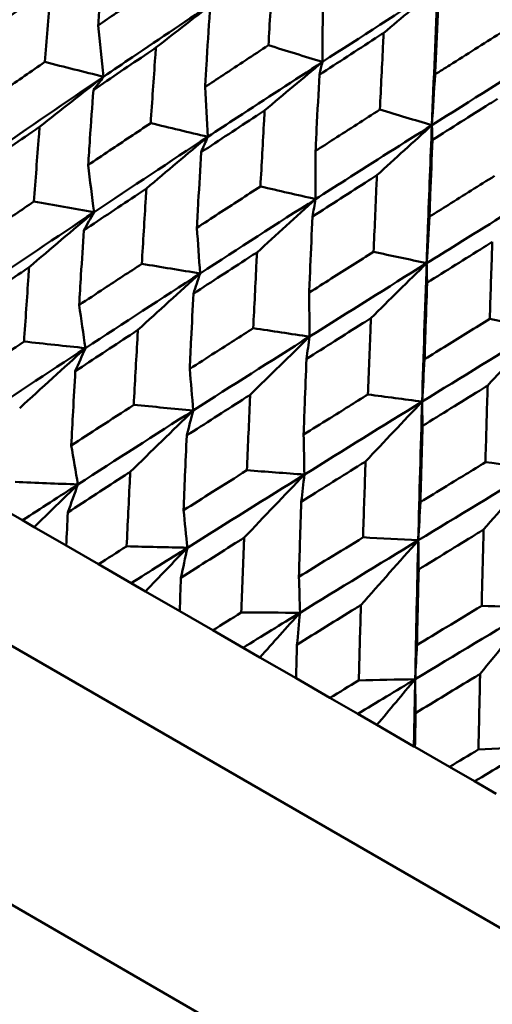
# Model space of a CAD drawing. Header units: millimetres. Extents: x 563 to 2732, y 83 to 2094.
# Tile 56 of 74: x 975.16 to 979.3, y 291.73 to 300.36. Entities that reach past the tile are written whole.
import ezdxf

# ---------------------------------------------------------------- set-up
doc = ezdxf.new("R2010")
doc.units = ezdxf.units.MM
doc.header["$LTSCALE"] = 10
doc.layers.add('Widoczne (ISO)', color=7, linetype='Continuous', lineweight=50)

msp = doc.modelspace()

# ---------------------------------------------------------------- linework, layer by layer
at = {"layer": 'Widoczne (ISO)'}
for p, q in [((998.1693, 281.5427), (966.9924, 299.5427)), ((998.0515, 279.3387), (965.1433, 298.3382)), ((975.181, 295.9696), (974.8738, 296.147)), ((975.283, 295.9108), (975.181, 295.9696)), ((975.5651, 295.7479), (975.283, 295.9108)), ((975.5651, 295.7479), (975.8477, 295.5847)), ((976.1346, 295.4191), (975.8477, 295.5847)), ((976.2593, 295.3471), (976.1346, 295.4191)), ((976.5598, 295.1736), (976.2593, 295.3471)), ((976.5598, 295.1736), (976.8502, 295.006)), ((977.1156, 294.8527), (976.8502, 295.006)), ((977.2626, 294.7679), (977.1156, 294.8527)), ((977.5802, 294.5845), (977.2626, 294.7679)), ((977.5802, 294.5845), (977.8772, 294.413)), ((978.1202, 294.2727), (977.8772, 294.413)), ((978.2888, 294.1754), (978.1202, 294.2727)), ((978.6131, 293.9881), (978.2888, 294.1754)), ((978.6223, 293.9828), (978.6131, 293.9881)), ((978.6223, 293.9828), (978.9248, 293.8082)), ((979.1444, 293.6814), (978.9248, 293.8082)), ((979.3339, 293.572), (979.1444, 293.6814))]:
    msp.add_line(p, q, dxfattribs=at)
msp.add_circle((1001.597, 323.4797), 50, dxfattribs=at)
for points, knots in [([(975.8964, 300.9669), (975.8838, 300.8102), (975.8715, 300.6534), (975.8545, 300.434), (975.8497, 300.3715), (975.845, 300.3089)], [0.01259731, 0.01259731, 0.01259731, 0.01259731, 0.06159863, 0.06159863, 0.08110666, 0.08110666, 0.08110666, 0.08110666]), ([(977.3376, 300.1348), (977.3491, 300.3291), (977.3609, 300.5232), (977.3748, 300.7454), (977.3766, 300.7736), (977.3783, 300.8018)], [0.01556037, 0.01556037, 0.01556037, 0.01556037, 0.07555527, 0.07555527, 0.08428623, 0.08428623, 0.08428623, 0.08428623]), ([(975.845, 300.3089), (975.8967, 300.3443), (975.9485, 300.3796), (976.1306, 300.5037), (976.2611, 300.5924), (976.3917, 300.6809)], [0.04208868, 0.04208868, 0.04208868, 0.04208868, 0.06158988, 0.06158988, 0.11059803, 0.11059803, 0.11059803, 0.11059803]), ([(975.4321, 300.6441), (975.409, 300.6279), (975.3859, 300.6118), (975.2062, 300.4862), (975.05, 300.3765), (974.8942, 300.2666)], [0.07138254, 0.07138254, 0.07138254, 0.07138254, 0.08018544, 0.08018544, 0.13983561, 0.13983561, 0.13983561, 0.13983561]), ([(975.377, 299.9879), (975.3926, 300.1787), (975.4086, 300.3692), (975.4273, 300.5878), (975.4297, 300.6159), (975.4321, 300.6441)], [0.02053386, 0.02053386, 0.02053386, 0.02053386, 0.08016461, 0.08016461, 0.08898694, 0.08898694, 0.08898694, 0.08898694]), ([(976.8809, 300.5249), (976.6352, 300.3608), (976.3903, 300.1962), (976.0615, 299.9739), (975.9769, 299.9166), (975.8923, 299.8592)], [0.3692784, 0.3692784, 0.3692784, 0.3692784, 0.4608442, 0.4608442, 0.492629, 0.492629, 0.492629, 0.492629]), ([(978.829, 300.5518), (978.8211, 300.3784), (978.8134, 300.205), (978.8037, 299.9806), (978.8015, 299.9298), (978.7994, 299.8789)], [0.00838421, 0.00838421, 0.00838421, 0.00838421, 0.06155515, 0.06155515, 0.07712864, 0.07712864, 0.07712864, 0.07712864]), ([(976.8235, 300.4316), (976.8132, 300.2736), (976.8031, 300.1155), (976.7893, 299.8943), (976.7854, 299.8312), (976.7816, 299.7682)], [0.01259731, 0.01259731, 0.01259731, 0.01259731, 0.06159863, 0.06159863, 0.08110666, 0.08110666, 0.08110666, 0.08110666]), ([(978.3478, 300.2421), (978.324, 300.2267), (978.3001, 300.2113), (978.1121, 300.0897), (977.9481, 299.9833), (977.7845, 299.8768)], [0.06686277, 0.06686277, 0.06686277, 0.06686277, 0.07557848, 0.07557848, 0.13558897, 0.13558897, 0.13558897, 0.13558897]), ([(978.3153, 299.5704), (978.3245, 299.766), (978.3339, 299.9615), (978.345, 300.1852), (978.3464, 300.2137), (978.3478, 300.2421)], [0.01556037, 0.01556037, 0.01556037, 0.01556037, 0.07555527, 0.07555527, 0.08428623, 0.08428623, 0.08428623, 0.08428623]), ([(978.7994, 299.8789), (978.8423, 299.9062), (978.8853, 299.9335), (979.075, 300.0539), (979.2221, 300.1469), (979.3693, 300.2399)], [0.04598621, 0.04598621, 0.04598621, 0.04598621, 0.06155279, 0.06155279, 0.11473062, 0.11473062, 0.11473062, 0.11473062]), ([(976.3508, 300.1136), (976.3273, 300.0977), (976.3038, 300.0818), (976.1208, 299.9581), (975.9617, 299.8502), (975.8029, 299.742)], [0.07138254, 0.07138254, 0.07138254, 0.07138254, 0.08018544, 0.08018544, 0.13983561, 0.13983561, 0.13983561, 0.13983561]), ([(976.3054, 299.4519), (976.3182, 299.6443), (976.3314, 299.8364), (976.3468, 300.0568), (976.3488, 300.0852), (976.3508, 300.1136)], [0.02053386, 0.02053386, 0.02053386, 0.02053386, 0.08016461, 0.08016461, 0.08898694, 0.08898694, 0.08898694, 0.08898694]), ([(976.7816, 299.7682), (976.8342, 299.8031), (976.8869, 299.8379), (977.072, 299.9602), (977.2047, 300.0476), (977.3376, 300.1348)], [0.04208868, 0.04208868, 0.04208868, 0.04208868, 0.06158988, 0.06158988, 0.11059803, 0.11059803, 0.11059803, 0.11059803]), ([(974.8381, 299.6152), (974.8995, 299.6579), (974.961, 299.7005), (975.1405, 299.8248), (975.2586, 299.9064), (975.377, 299.9879)], [0.03825175, 0.03825175, 0.03825175, 0.03825175, 0.06160817, 0.06160817, 0.10638617, 0.10638617, 0.10638617, 0.10638617]), ([(977.8107, 299.9881), (977.561, 299.8263), (977.3121, 299.664), (976.9777, 299.4449), (976.8916, 299.3884), (976.8056, 299.3319)], [0.3692784, 0.3692784, 0.3692784, 0.3692784, 0.4608442, 0.4608442, 0.492629, 0.492629, 0.492629, 0.492629]), ([(977.7845, 299.8768), (977.7763, 299.7176), (977.7682, 299.5583), (977.7572, 299.3354), (977.7541, 299.272), (977.7511, 299.2085)], [0.01259731, 0.01259731, 0.01259731, 0.01259731, 0.06159863, 0.06159863, 0.08110666, 0.08110666, 0.08110666, 0.08110666]), ([(975.8029, 299.742), (975.7926, 299.5982), (975.7824, 299.4543), (975.7671, 299.2352), (975.762, 299.16), (975.7568, 299.0848)], [0.01681985, 0.01681985, 0.01681985, 0.01681985, 0.06159108, 0.06159108, 0.08495433, 0.08495433, 0.08495433, 0.08495433]), ([(979.3464, 299.6655), (979.3223, 299.6503), (979.2981, 299.6351), (979.1076, 299.5149), (978.9415, 299.4098), (978.7756, 299.3046)], [0.06686277, 0.06686277, 0.06686277, 0.06686277, 0.07557848, 0.07557848, 0.13558897, 0.13558897, 0.13558897, 0.13558897]), ([(977.3043, 299.5631), (977.2804, 299.5475), (977.2565, 299.5318), (977.0706, 299.4098), (976.9089, 299.3033), (976.7475, 299.1966)], [0.07138254, 0.07138254, 0.07138254, 0.07138254, 0.08018544, 0.08018544, 0.13983561, 0.13983561, 0.13983561, 0.13983561]), ([(977.2676, 298.8964), (977.278, 299.0902), (977.2886, 299.2838), (977.3011, 299.5059), (977.3027, 299.5345), (977.3043, 299.5631)], [0.02053386, 0.02053386, 0.02053386, 0.02053386, 0.08016461, 0.08016461, 0.08898694, 0.08898694, 0.08898694, 0.08898694]), ([(977.7511, 299.2085), (977.8045, 299.2429), (977.858, 299.2772), (978.0459, 299.3979), (978.1805, 299.4842), (978.3153, 299.5704)], [0.04208868, 0.04208868, 0.04208868, 0.04208868, 0.06158988, 0.06158988, 0.11059803, 0.11059803, 0.11059803, 0.11059803]), ([(975.3314, 299.4194), (975.3084, 299.4036), (975.2854, 299.3878), (975.1052, 299.2639), (974.9483, 299.1555), (974.7917, 299.047)], [0.07597559, 0.07597559, 0.07597559, 0.07597559, 0.08464777, 0.08464777, 0.14401425, 0.14401425, 0.14401425, 0.14401425]), ([(975.2814, 298.7643), (975.2956, 298.955), (975.31, 299.1454), (975.327, 299.3636), (975.3292, 299.3915), (975.3314, 299.4194)], [0.02530969, 0.02530969, 0.02530969, 0.02530969, 0.08465152, 0.08465152, 0.09334823, 0.09334823, 0.09334823, 0.09334823]), ([(975.7568, 299.0848), (975.8194, 299.1268), (975.882, 299.1688), (976.0647, 299.2913), (976.185, 299.3716), (976.3054, 299.4519)], [0.03825175, 0.03825175, 0.03825175, 0.03825175, 0.06160817, 0.06160817, 0.10638617, 0.10638617, 0.10638617, 0.10638617]), ([(978.7707, 299.4339), (978.5175, 299.274), (978.265, 299.1138), (977.9257, 298.8976), (977.8384, 298.8418), (977.7511, 298.786)], [0.3692784, 0.3692784, 0.3692784, 0.3692784, 0.4608442, 0.4608442, 0.492629, 0.492629, 0.492629, 0.492629]), ([(978.7707, 299.4339), (978.7586, 299.1348), (978.7471, 298.8355), (978.7323, 298.4319), (978.7286, 298.3279), (978.7249, 298.2238)], [0.3692784, 0.3692784, 0.3692784, 0.3692784, 0.4608442, 0.4608442, 0.492629, 0.492629, 0.492629, 0.492629]), ([(978.7756, 299.3046), (978.7692, 299.1443), (978.763, 298.984), (978.7545, 298.7597), (978.7521, 298.6958), (978.7497, 298.6319)], [0.01259731, 0.01259731, 0.01259731, 0.01259731, 0.06159863, 0.06159863, 0.08110666, 0.08110666, 0.08110666, 0.08110666]), ([(976.7475, 299.1966), (976.7391, 299.0517), (976.7309, 298.9067), (976.7186, 298.6858), (976.7145, 298.6101), (976.7103, 298.5343)], [0.01681985, 0.01681985, 0.01681985, 0.01681985, 0.06159108, 0.06159108, 0.08495433, 0.08495433, 0.08495433, 0.08495433]), ([(978.2889, 298.9947), (978.2646, 298.9792), (978.2404, 298.9637), (978.0519, 298.8433), (977.8878, 298.7381), (977.7241, 298.6328)], [0.07138254, 0.07138254, 0.07138254, 0.07138254, 0.08018544, 0.08018544, 0.13983561, 0.13983561, 0.13983561, 0.13983561]), ([(978.2598, 298.3235), (978.268, 298.5186), (978.2764, 298.7135), (978.2863, 298.9371), (978.2876, 298.9659), (978.2889, 298.9947)], [0.02053386, 0.02053386, 0.02053386, 0.02053386, 0.08016461, 0.08016461, 0.08898694, 0.08898694, 0.08898694, 0.08898694]), ([(978.7497, 298.6319), (978.8038, 298.6659), (978.858, 298.6999), (979.0483, 298.8192), (979.1846, 298.9045), (979.3211, 298.9897)], [0.04208868, 0.04208868, 0.04208868, 0.04208868, 0.06158988, 0.06158988, 0.11059803, 0.11059803, 0.11059803, 0.11059803]), ([(976.268, 298.8786), (976.2446, 298.8631), (976.2212, 298.8475), (976.0379, 298.7254), (975.8782, 298.6186), (975.7189, 298.5117)], [0.07597559, 0.07597559, 0.07597559, 0.07597559, 0.08464777, 0.08464777, 0.14401425, 0.14401425, 0.14401425, 0.14401425]), ([(976.2271, 298.2183), (976.2386, 298.4105), (976.2505, 298.6025), (976.2644, 298.8224), (976.2662, 298.8505), (976.268, 298.8786)], [0.02530969, 0.02530969, 0.02530969, 0.02530969, 0.08465152, 0.08465152, 0.09334823, 0.09334823, 0.09334823, 0.09334823]), ([(976.7103, 298.5343), (976.7739, 298.5758), (976.8375, 298.6172), (977.0231, 298.7379), (977.1453, 298.8172), (977.2676, 298.8964)], [0.03825175, 0.03825175, 0.03825175, 0.03825175, 0.06160817, 0.06160817, 0.10638617, 0.10638617, 0.10638617, 0.10638617]), ([(979.7572, 298.8643), (979.501, 298.7062), (979.2454, 298.5478), (978.9018, 298.334), (978.8134, 298.2789), (978.7249, 298.2238)], [0.3692784, 0.3692784, 0.3692784, 0.3692784, 0.4608442, 0.4608442, 0.492629, 0.492629, 0.492629, 0.492629]), ([(974.7415, 298.3977), (974.8135, 298.4467), (974.8855, 298.4957), (975.0653, 298.618), (975.1733, 298.6912), (975.2814, 298.7643)], [0.03448054, 0.03448054, 0.03448054, 0.03448054, 0.06157222, 0.06157222, 0.10209717, 0.10209717, 0.10209717, 0.10209717]), ([(977.7241, 298.6328), (977.7175, 298.4868), (977.711, 298.3408), (977.7014, 298.1185), (977.6981, 298.0422), (977.6949, 297.9659)], [0.01681985, 0.01681985, 0.01681985, 0.01681985, 0.06159108, 0.06159108, 0.08495433, 0.08495433, 0.08495433, 0.08495433]), ([(975.7189, 298.5117), (975.7105, 298.3811), (975.7022, 298.2503), (975.6887, 298.032), (975.6834, 297.9445), (975.6781, 297.8569)], [0.02104899, 0.02104899, 0.02104899, 0.02104899, 0.0615671, 0.0615671, 0.08866561, 0.08866561, 0.08866561, 0.08866561]), ([(979.3006, 298.4106), (979.276, 298.3953), (979.2515, 298.38), (979.0607, 298.2608), (978.8947, 298.1568), (978.7289, 298.0527)], [0.07138254, 0.07138254, 0.07138254, 0.07138254, 0.08018544, 0.08018544, 0.13983561, 0.13983561, 0.13983561, 0.13983561]), ([(979.2781, 297.7356), (979.2844, 297.9317), (979.2909, 298.1278), (979.2986, 298.3527), (979.2996, 298.3816), (979.3006, 298.4106)], [0.02053386, 0.02053386, 0.02053386, 0.02053386, 0.08016461, 0.08016461, 0.08898694, 0.08898694, 0.08898694, 0.08898694]), ([(977.2375, 298.3189), (977.2137, 298.3035), (977.19, 298.2882), (977.0039, 298.1676), (976.8418, 298.0623), (976.68, 297.9568)], [0.07597559, 0.07597559, 0.07597559, 0.07597559, 0.08464777, 0.08464777, 0.14401425, 0.14401425, 0.14401425, 0.14401425]), ([(977.2047, 297.6539), (977.214, 297.8474), (977.2234, 298.0407), (977.2346, 298.2623), (977.236, 298.2906), (977.2375, 298.3189)], [0.02530969, 0.02530969, 0.02530969, 0.02530969, 0.08465152, 0.08465152, 0.09334823, 0.09334823, 0.09334823, 0.09334823]), ([(977.6949, 297.9659), (977.7593, 298.0068), (977.8238, 298.0477), (978.012, 298.167), (978.1358, 298.2453), (978.2598, 298.3235)], [0.03825175, 0.03825175, 0.03825175, 0.03825175, 0.06160817, 0.06160817, 0.10638617, 0.10638617, 0.10638617, 0.10638617]), ([(975.2396, 298.189), (975.2173, 298.1739), (975.1951, 298.1589), (975.0148, 298.0369), (974.857, 297.9298), (974.6996, 297.8225)], [0.0806421, 0.0806421, 0.0806421, 0.0806421, 0.08897282, 0.08897282, 0.14811965, 0.14811965, 0.14811965, 0.14811965]), ([(975.1947, 297.5367), (975.2075, 297.7274), (975.2205, 297.9179), (975.2358, 298.1352), (975.2377, 298.1621), (975.2396, 298.189)], [0.02983351, 0.02983351, 0.02983351, 0.02983351, 0.0889495, 0.0889495, 0.09731113, 0.09731113, 0.09731113, 0.09731113]), ([(975.6781, 297.8569), (975.7513, 297.9053), (975.8245, 297.9536), (976.0074, 298.0741), (976.1172, 298.1462), (976.2271, 298.2183)], [0.03448054, 0.03448054, 0.03448054, 0.03448054, 0.06157222, 0.06157222, 0.10209717, 0.10209717, 0.10209717, 0.10209717]), ([(978.7289, 298.0527), (978.7238, 297.9058), (978.7188, 297.7589), (978.7115, 297.5352), (978.709, 297.4585), (978.7066, 297.3818)], [0.01681985, 0.01681985, 0.01681985, 0.01681985, 0.06159108, 0.06159108, 0.08495433, 0.08495433, 0.08495433, 0.08495433]), ([(976.68, 297.9568), (976.6733, 297.8252), (976.6667, 297.6935), (976.656, 297.4736), (976.6518, 297.3854), (976.6476, 297.2972)], [0.02104899, 0.02104899, 0.02104899, 0.02104899, 0.0615671, 0.0615671, 0.08866561, 0.08866561, 0.08866561, 0.08866561]), ([(978.2361, 297.7423), (978.212, 297.7272), (978.188, 297.712), (977.9995, 297.5928), (977.8352, 297.4888), (977.6712, 297.3845)], [0.07597559, 0.07597559, 0.07597559, 0.07597559, 0.08464777, 0.08464777, 0.14401425, 0.14401425, 0.14401425, 0.14401425]), ([(978.2104, 297.0732), (978.2176, 297.2679), (978.2251, 297.4625), (978.2338, 297.6854), (978.235, 297.7139), (978.2361, 297.7423)], [0.02530969, 0.02530969, 0.02530969, 0.02530969, 0.08465152, 0.08465152, 0.09334823, 0.09334823, 0.09334823, 0.09334823]), ([(978.7066, 297.3818), (978.7718, 297.4223), (978.837, 297.4627), (979.0275, 297.5807), (979.1527, 297.6582), (979.2781, 297.7356)], [0.03825175, 0.03825175, 0.03825175, 0.03825175, 0.06160817, 0.06160817, 0.10638617, 0.10638617, 0.10638617, 0.10638617]), ([(976.6476, 297.2972), (976.7219, 297.3449), (976.7962, 297.3926), (976.9819, 297.5115), (977.0932, 297.5827), (977.2047, 297.6539)], [0.03448054, 0.03448054, 0.03448054, 0.03448054, 0.06157222, 0.06157222, 0.10209717, 0.10209717, 0.10209717, 0.10209717]), ([(976.1931, 297.6385), (976.1705, 297.6236), (976.1479, 297.6088), (975.9646, 297.4885), (975.8043, 297.3829), (975.6443, 297.2771)], [0.0806421, 0.0806421, 0.0806421, 0.0806421, 0.08897282, 0.08897282, 0.14811965, 0.14811965, 0.14811965, 0.14811965]), ([(976.1568, 296.9812), (976.1671, 297.1733), (976.1777, 297.3653), (976.19, 297.5842), (976.1916, 297.6114), (976.1931, 297.6385)], [0.02983351, 0.02983351, 0.02983351, 0.02983351, 0.0889495, 0.0889495, 0.09731113, 0.09731113, 0.09731113, 0.09731113]), ([(974.6553, 297.1769), (974.7376, 297.232), (974.82, 297.287), (974.9998, 297.407), (975.0972, 297.4719), (975.1947, 297.5367)], [0.03078053, 0.03078053, 0.03078053, 0.03078053, 0.06149921, 0.06149921, 0.09773041, 0.09773041, 0.09773041, 0.09773041]), ([(977.6712, 297.3845), (977.666, 297.252), (977.6609, 297.1195), (977.6527, 296.8981), (977.6494, 296.8094), (977.6462, 296.7207)], [0.02104899, 0.02104899, 0.02104899, 0.02104899, 0.0615671, 0.0615671, 0.08866561, 0.08866561, 0.08866561, 0.08866561]), ([(975.6443, 297.2771), (975.6376, 297.1599), (975.6311, 297.0425), (975.6193, 296.8256), (975.614, 296.726), (975.6088, 296.6264)], [0.02528165, 0.02528165, 0.02528165, 0.02528165, 0.06150593, 0.06150593, 0.09223152, 0.09223152, 0.09223152, 0.09223152]), ([(979.2599, 297.1513), (979.2356, 297.1362), (979.2113, 297.1212), (979.0207, 297.0033), (978.8546, 296.9002), (978.6887, 296.7971)], [0.07597559, 0.07597559, 0.07597559, 0.07597559, 0.08464777, 0.08464777, 0.14401425, 0.14401425, 0.14401425, 0.14401425]), ([(979.2402, 296.4787), (979.2457, 296.6743), (979.2514, 296.8699), (979.2581, 297.094), (979.259, 297.1226), (979.2599, 297.1513)], [0.02530969, 0.02530969, 0.02530969, 0.02530969, 0.08465152, 0.08465152, 0.09334823, 0.09334823, 0.09334823, 0.09334823]), ([(977.1777, 297.0701), (977.1547, 297.0554), (977.1318, 297.0407), (976.946, 296.9219), (976.7833, 296.8176), (976.621, 296.7132)], [0.0806421, 0.0806421, 0.0806421, 0.0806421, 0.08897282, 0.08897282, 0.14811965, 0.14811965, 0.14811965, 0.14811965]), ([(977.1489, 296.4084), (977.157, 296.6018), (977.1654, 296.795), (977.1752, 297.0154), (977.1764, 297.0427), (977.1777, 297.0701)], [0.02983351, 0.02983351, 0.02983351, 0.02983351, 0.0889495, 0.0889495, 0.09731113, 0.09731113, 0.09731113, 0.09731113]), ([(977.6462, 296.7207), (977.7215, 296.7678), (977.7968, 296.8149), (977.9848, 296.9325), (978.0976, 297.0029), (978.2104, 297.0732)], [0.03448054, 0.03448054, 0.03448054, 0.03448054, 0.06157222, 0.06157222, 0.10209717, 0.10209717, 0.10209717, 0.10209717]), ([(975.6088, 296.6264), (975.6924, 296.6807), (975.7762, 296.735), (975.9588, 296.8533), (976.0578, 296.9173), (976.1568, 296.9812)], [0.03078053, 0.03078053, 0.03078053, 0.03078053, 0.06149921, 0.06149921, 0.09773041, 0.09773041, 0.09773041, 0.09773041]), ([(978.6887, 296.7971), (978.6848, 296.6639), (978.681, 296.5306), (978.6748, 296.308), (978.6724, 296.2188), (978.67, 296.1296)], [0.02104899, 0.02104899, 0.02104899, 0.02104899, 0.0615671, 0.0615671, 0.08866561, 0.08866561, 0.08866561, 0.08866561]), ([(976.621, 296.7132), (976.6158, 296.5951), (976.6107, 296.477), (976.6015, 296.2585), (976.5974, 296.1583), (976.5933, 296.0579)], [0.02528165, 0.02528165, 0.02528165, 0.02528165, 0.06150593, 0.06150593, 0.09223152, 0.09223152, 0.09223152, 0.09223152]), ([(978.1894, 296.486), (978.1661, 296.4714), (978.1429, 296.4569), (977.9549, 296.3394), (977.7903, 296.2363), (977.6259, 296.133)], [0.0806421, 0.0806421, 0.0806421, 0.0806421, 0.08897282, 0.08897282, 0.14811965, 0.14811965, 0.14811965, 0.14811965]), ([(978.1671, 295.8206), (978.1734, 296.015), (978.1798, 296.2093), (978.1875, 296.431), (978.1884, 296.4585), (978.1894, 296.486)], [0.02983351, 0.02983351, 0.02983351, 0.02983351, 0.0889495, 0.0889495, 0.09731113, 0.09731113, 0.09731113, 0.09731113]), ([(978.67, 296.1296), (978.7461, 296.1762), (978.8222, 296.2229), (979.0122, 296.3393), (979.1262, 296.409), (979.2402, 296.4787)], [0.03448054, 0.03448054, 0.03448054, 0.03448054, 0.06157222, 0.06157222, 0.10209717, 0.10209717, 0.10209717, 0.10209717]), ([(976.1263, 296.3942), (976.1109, 296.3843), (976.0956, 296.3744), (975.913, 296.2562), (975.7459, 296.1478), (975.5791, 296.0392)], [0.0853813, 0.0853813, 0.0853813, 0.0853813, 0.09097809, 0.09097809, 0.15214536, 0.15214536, 0.15214536, 0.15214536]), ([(976.0944, 295.7417), (976.1038, 295.941), (976.1135, 296.1402), (976.1244, 296.3575), (976.1253, 296.3759), (976.1263, 296.3942)], [0.0297954, 0.0297954, 0.0297954, 0.0297954, 0.09092493, 0.09092493, 0.09655955, 0.09655955, 0.09655955, 0.09655955]), ([(976.5933, 296.0579), (976.6782, 296.1116), (976.7631, 296.1652), (976.9482, 296.2821), (977.0485, 296.3453), (977.1489, 296.4084)], [0.03078053, 0.03078053, 0.03078053, 0.03078053, 0.06149921, 0.06149921, 0.09773041, 0.09773041, 0.09773041, 0.09773041]), ([(977.6259, 296.133), (977.6219, 296.0142), (977.6181, 295.8954), (977.6112, 295.6756), (977.608, 295.5747), (977.605, 295.4738)], [0.02528165, 0.02528165, 0.02528165, 0.02528165, 0.06150593, 0.06150593, 0.09223152, 0.09223152, 0.09223152, 0.09223152]), ([(975.5791, 296.0392), (975.579, 296.0386), (975.579, 296.038), (975.5743, 295.941), (975.5696, 295.8444), (975.5651, 295.7479)], [0.02951568, 0.02951568, 0.02951568, 0.02951568, 0.02969929, 0.02969929, 0.05939589, 0.05939589, 0.05939589, 0.05939589]), ([(979.2242, 295.8885), (979.2008, 295.8741), (979.1773, 295.8597), (978.9874, 295.7433), (978.8211, 295.6411), (978.655, 295.5389)], [0.0806421, 0.0806421, 0.0806421, 0.0806421, 0.08897282, 0.08897282, 0.14811965, 0.14811965, 0.14811965, 0.14811965]), ([(979.2074, 295.2199), (979.2121, 295.4153), (979.217, 295.6105), (979.2228, 295.8333), (979.2235, 295.8609), (979.2242, 295.8885)], [0.02983351, 0.02983351, 0.02983351, 0.02983351, 0.0889495, 0.0889495, 0.09731113, 0.09731113, 0.09731113, 0.09731113]), ([(977.1249, 295.8177), (977.1094, 295.8079), (977.0938, 295.7981), (976.9088, 295.6813), (976.7395, 295.5741), (976.5704, 295.4668)], [0.0853813, 0.0853813, 0.0853813, 0.0853813, 0.09097809, 0.09097809, 0.15214536, 0.15214536, 0.15214536, 0.15214536]), ([(977.1, 295.1611), (977.1073, 295.3616), (977.1149, 295.562), (977.1234, 295.7807), (977.1241, 295.7992), (977.1249, 295.8177)], [0.0297954, 0.0297954, 0.0297954, 0.0297954, 0.09092493, 0.09092493, 0.09655955, 0.09655955, 0.09655955, 0.09655955]), ([(977.605, 295.4738), (977.6909, 295.5269), (977.7768, 295.58), (977.9641, 295.6955), (978.0656, 295.7581), (978.1671, 295.8206)], [0.03078053, 0.03078053, 0.03078053, 0.03078053, 0.06149921, 0.06149921, 0.09773041, 0.09773041, 0.09773041, 0.09773041]), ([(975.8477, 295.5847), (975.9294, 295.6367), (976.0111, 295.6887), (976.0934, 295.741), (976.0939, 295.7413), (976.0944, 295.7417)], [0, 0, 0, 0, 0.02969567, 0.02969567, 0.02988021, 0.02988021, 0.02988021, 0.02988021]), ([(978.655, 295.5389), (978.6521, 295.4195), (978.6493, 295.3), (978.6443, 295.0792), (978.642, 294.9778), (978.6399, 294.8764)], [0.02528165, 0.02528165, 0.02528165, 0.02528165, 0.06150593, 0.06150593, 0.09223152, 0.09223152, 0.09223152, 0.09223152]), ([(976.5704, 295.4668), (976.5704, 295.4662), (976.5704, 295.4656), (976.5668, 295.3679), (976.5632, 295.2708), (976.5598, 295.1736)], [0.02951568, 0.02951568, 0.02951568, 0.02951568, 0.02969929, 0.02969929, 0.05939589, 0.05939589, 0.05939589, 0.05939589]), ([(978.1486, 295.2266), (978.133, 295.2169), (978.1173, 295.2072), (977.9302, 295.0916), (977.759, 294.9855), (977.588, 294.8793)], [0.0853813, 0.0853813, 0.0853813, 0.0853813, 0.09097809, 0.09097809, 0.15214536, 0.15214536, 0.15214536, 0.15214536]), ([(978.1297, 294.5666), (978.1352, 294.7682), (978.141, 294.9696), (978.1475, 295.1895), (978.1481, 295.208), (978.1486, 295.2266)], [0.0297954, 0.0297954, 0.0297954, 0.0297954, 0.09092493, 0.09092493, 0.09655955, 0.09655955, 0.09655955, 0.09655955]), ([(976.8502, 295.006), (976.9329, 295.0574), (977.0157, 295.1088), (977.099, 295.1605), (977.0995, 295.1608), (977.1, 295.1611)], [0, 0, 0, 0, 0.02969567, 0.02969567, 0.02988021, 0.02988021, 0.02988021, 0.02988021]), ([(978.6399, 294.8764), (978.7266, 294.9289), (978.8133, 294.9815), (979.0025, 295.096), (979.1049, 295.158), (979.2074, 295.2199)], [0.03078053, 0.03078053, 0.03078053, 0.03078053, 0.06149921, 0.06149921, 0.09773041, 0.09773041, 0.09773041, 0.09773041]), ([(977.588, 294.8793), (977.588, 294.8787), (977.588, 294.8781), (977.5853, 294.7799), (977.5827, 294.6822), (977.5802, 294.5845)], [0.02951568, 0.02951568, 0.02951568, 0.02951568, 0.02969929, 0.02969929, 0.05939589, 0.05939589, 0.05939589, 0.05939589]), ([(979.1935, 294.6233), (979.1777, 294.6137), (979.1619, 294.6041), (978.9732, 294.4894), (978.8004, 294.3843), (978.6278, 294.279)], [0.0853813, 0.0853813, 0.0853813, 0.0853813, 0.09097809, 0.09097809, 0.15214536, 0.15214536, 0.15214536, 0.15214536]), ([(979.1794, 293.9605), (979.1835, 294.1629), (979.1878, 294.3652), (979.1927, 294.586), (979.1931, 294.6047), (979.1935, 294.6233)], [0.0297954, 0.0297954, 0.0297954, 0.0297954, 0.09092493, 0.09092493, 0.09655955, 0.09655955, 0.09655955, 0.09655955]), ([(977.8772, 294.413), (977.9608, 294.4639), (978.0445, 294.5148), (978.1287, 294.566), (978.1292, 294.5663), (978.1297, 294.5666)], [0, 0, 0, 0, 0.02969567, 0.02969567, 0.02988021, 0.02988021, 0.02988021, 0.02988021]), ([(978.6278, 294.279), (978.6278, 294.2784), (978.6277, 294.2778), (978.6259, 294.1791), (978.6241, 294.081), (978.6223, 293.9828)], [0.02951568, 0.02951568, 0.02951568, 0.02951568, 0.02969929, 0.02969929, 0.05939589, 0.05939589, 0.05939589, 0.05939589]), ([(978.9248, 293.8082), (979.0091, 293.8586), (979.0935, 293.9091), (979.1784, 293.9599), (979.1789, 293.9602), (979.1794, 293.9605)], [0, 0, 0, 0, 0.02969567, 0.02969567, 0.02988021, 0.02988021, 0.02988021, 0.02988021])]:
    msp.add_open_spline(points, degree=3, knots=knots, dxfattribs=at)
for points in [[(978.8227, 300.6396), (978.4841, 300.4232), (978.1467, 300.206), (977.8107, 299.9881)], [(978.3478, 300.2421), (978.5061, 300.3751), (978.6644, 300.5076), (978.8227, 300.6396)], [(978.8227, 300.6396), (978.8043, 300.2383), (978.787, 299.8363), (978.7707, 299.4339)], [(976.3508, 300.1136), (976.5275, 300.2514), (976.7042, 300.3885), (976.8809, 300.5249)], [(977.8148, 300.4473), (977.8133, 300.2941), (977.8119, 300.1411), (977.8107, 299.9881)], [(975.845, 300.3089), (975.8606, 300.1589), (975.8764, 300.009), (975.8923, 299.8592)], [(977.8107, 299.9881), (977.653, 300.037), (977.4953, 300.0859), (977.3376, 300.1348)], [(979.7964, 300.0774), (979.4534, 299.8635), (979.1115, 299.649), (978.7707, 299.4339)], [(975.8923, 299.8592), (975.7205, 299.9021), (975.5488, 299.945), (975.377, 299.9879)], [(977.3043, 299.5631), (977.4731, 299.7054), (977.6419, 299.8471), (977.8107, 299.9881)], [(977.8107, 299.9881), (977.8019, 299.951), (977.7932, 299.9139), (977.7845, 299.8768)], [(975.8923, 299.8592), (975.5643, 299.6365), (975.2376, 299.4129), (974.9124, 299.1885)], [(975.3314, 299.4194), (975.5183, 299.5667), (975.7053, 299.7133), (975.8923, 299.8592)], [(975.8923, 299.8592), (975.8625, 299.8201), (975.8327, 299.7811), (975.8029, 299.742)], [(978.7994, 299.8789), (978.7897, 299.7304), (978.7801, 299.5821), (978.7707, 299.4339)], [(976.7816, 299.7682), (976.7894, 299.6226), (976.7975, 299.4772), (976.8056, 299.3319)], [(978.7707, 299.4339), (978.6189, 299.4794), (978.4671, 299.5249), (978.3153, 299.5704)], [(976.8056, 299.3319), (976.6389, 299.3719), (976.4722, 299.4119), (976.3054, 299.4519)], [(978.2889, 298.9947), (978.4495, 299.1417), (978.6101, 299.2881), (978.7707, 299.4339)], [(978.7707, 299.4339), (978.7723, 299.3908), (978.774, 299.3477), (978.7756, 299.3046)], [(976.8056, 299.3319), (976.472, 299.1124), (976.1396, 298.8922), (975.8084, 298.6712)], [(976.268, 298.8786), (976.4472, 299.0304), (976.6264, 299.1815), (976.8056, 299.3319)], [(976.8056, 299.3319), (976.7862, 299.2868), (976.7669, 299.2417), (976.7475, 299.1966)], [(977.7511, 299.2085), (977.7509, 299.0675), (977.751, 298.9267), (977.7511, 298.786)], [(975.7568, 299.0848), (975.7739, 298.9468), (975.7911, 298.809), (975.8084, 298.6712)], [(977.7511, 298.786), (977.59, 298.8228), (977.4288, 298.8596), (977.2676, 298.8964)], [(975.8084, 298.6712), (975.6328, 298.7023), (975.4571, 298.7333), (975.2814, 298.7643)], [(977.7511, 298.786), (977.4125, 298.5695), (977.0748, 298.3522), (976.7384, 298.1343)], [(977.2375, 298.3189), (977.4087, 298.4752), (977.5799, 298.631), (977.7511, 298.786)], [(977.7511, 298.786), (977.7421, 298.735), (977.7331, 298.6839), (977.7241, 298.6328)], [(975.8084, 298.6712), (975.4775, 298.4504), (975.148, 298.2289), (974.8198, 298.0067)], [(975.2396, 298.189), (975.4291, 298.3505), (975.6187, 298.5112), (975.8084, 298.6712)], [(975.8084, 298.6712), (975.7785, 298.6181), (975.7487, 298.5649), (975.7189, 298.5117)], [(978.7497, 298.6319), (978.7413, 298.4957), (978.7331, 298.3597), (978.7249, 298.2238)], [(976.7103, 298.5343), (976.7196, 298.4009), (976.7289, 298.2675), (976.7384, 298.1343)], [(978.7249, 298.2238), (978.5699, 298.257), (978.4149, 298.2903), (978.2598, 298.3235)], [(976.7384, 298.1343), (976.568, 298.1623), (976.3975, 298.1903), (976.2271, 298.2183)], [(978.7249, 298.2238), (978.3819, 298.0098), (978.0398, 297.7951), (977.6986, 297.5799)], [(978.2361, 297.7423), (978.3991, 297.9034), (978.562, 298.0639), (978.7249, 298.2238)], [(978.7249, 298.2238), (978.7107, 297.8199), (978.6975, 297.4154), (978.6853, 297.0103)], [(978.7249, 298.2238), (978.7262, 298.1668), (978.7275, 298.1097), (978.7289, 298.0527)], [(976.7384, 298.1343), (976.4022, 297.9166), (976.0671, 297.6982), (975.7334, 297.4792)], [(976.1931, 297.6385), (976.3748, 297.8045), (976.5566, 297.9698), (976.7384, 298.1343)], [(976.7384, 298.1343), (976.7189, 298.0752), (976.6994, 298.016), (976.68, 297.9568)], [(977.6949, 297.9659), (977.696, 297.8371), (977.6972, 297.7085), (977.6986, 297.5799)], [(975.6781, 297.8569), (975.6964, 297.7309), (975.7148, 297.605), (975.7334, 297.4792)], [(979.7233, 297.6474), (979.5749, 297.6768), (979.4265, 297.7062), (979.2781, 297.7356)], [(977.6986, 297.5799), (977.534, 297.6046), (977.3694, 297.6292), (977.2047, 297.6539)], [(979.7233, 297.6474), (979.3766, 297.4355), (979.0305, 297.2231), (978.6853, 297.0103)], [(979.2599, 297.1513), (979.4144, 297.3172), (979.5689, 297.4826), (979.7233, 297.6474)], [(977.6986, 297.5799), (977.3577, 297.3649), (977.0178, 297.1493), (976.679, 296.9332)], [(977.1777, 297.0701), (977.3513, 297.2407), (977.525, 297.4107), (977.6986, 297.5799)], [(977.6986, 297.5799), (977.6894, 297.5148), (977.6803, 297.4497), (977.6712, 297.3845)], [(975.7334, 297.4792), (975.3999, 297.2605), (975.0677, 297.0411), (974.7369, 296.8212)], [(975.1568, 296.954), (975.3489, 297.1298), (975.5411, 297.3049), (975.7334, 297.4792)], [(975.7334, 297.4792), (975.5538, 297.4984), (975.3743, 297.5175), (975.1947, 297.5367)], [(975.7334, 297.4792), (975.7036, 297.4119), (975.6739, 297.3445), (975.6443, 297.2771)], [(976.6476, 297.2972), (976.658, 297.1758), (976.6685, 297.0545), (976.679, 296.9332)], [(978.7066, 297.3818), (978.6994, 297.2578), (978.6923, 297.134), (978.6853, 297.0103)], [(978.6853, 297.0103), (978.527, 297.0312), (978.3688, 297.0522), (978.2104, 297.0732)], [(976.679, 296.9332), (976.505, 296.9492), (976.3309, 296.9652), (976.1568, 296.9812)], [(978.6853, 297.0103), (978.3404, 296.7976), (977.9963, 296.5844), (977.6531, 296.3708)], [(978.1894, 296.486), (978.3547, 296.6614), (978.52, 296.8362), (978.6853, 297.0103)], [(978.6853, 297.0103), (978.6731, 296.6055), (978.6619, 296.2001), (978.6517, 295.7943)], [(978.6853, 297.0103), (978.6864, 296.9392), (978.6875, 296.8682), (978.6887, 296.7971)], [(976.679, 296.9332), (976.3406, 296.7174), (976.0033, 296.501), (975.6672, 296.2841)], [(976.1263, 296.3942), (976.3105, 296.5746), (976.4948, 296.7543), (976.679, 296.9332)], [(976.679, 296.9332), (976.6596, 296.8599), (976.6403, 296.7866), (976.621, 296.7132)], [(977.6462, 296.7207), (977.6484, 296.604), (977.6507, 296.4873), (977.6531, 296.3708)], [(975.6088, 296.6264), (975.6282, 296.5122), (975.6476, 296.3981), (975.6672, 296.2841)], [(979.6946, 296.4275), (979.5432, 296.4446), (979.3917, 296.4616), (979.2402, 296.4787)], [(977.6531, 296.3708), (977.3103, 296.1575), (976.9685, 295.9437), (976.6277, 295.7296)], [(977.1249, 295.8177), (977.301, 296.0028), (977.4771, 296.1872), (977.6531, 296.3708)], [(977.6531, 296.3708), (977.4851, 296.3834), (977.317, 296.3959), (977.1489, 296.4084)], [(977.6531, 296.3708), (977.644, 296.2916), (977.6349, 296.2124), (977.6259, 296.133)], [(979.6946, 296.4275), (979.3463, 296.2168), (978.9986, 296.0057), (978.6517, 295.7943)], [(979.2242, 295.8885), (979.3811, 296.0688), (979.5379, 296.2485), (979.6946, 296.4275)], [(975.6672, 296.2841), (975.4838, 296.2914), (975.3004, 296.2987), (975.1169, 296.306)], [(975.6672, 296.2841), (975.5048, 296.1794), (975.3428, 296.0746), (975.181, 295.9696)], [(975.283, 295.9108), (975.411, 296.0356), (975.5391, 296.1601), (975.6672, 296.2841)], [(975.6672, 296.2841), (975.6377, 296.2026), (975.6084, 296.1209), (975.5791, 296.0392)], [(978.67, 296.1296), (978.6638, 296.0177), (978.6577, 295.9059), (978.6517, 295.7943)], [(976.5933, 296.0579), (976.6047, 295.9484), (976.6161, 295.839), (976.6277, 295.7296)], [(978.6517, 295.7943), (978.3052, 295.5831), (977.9595, 295.3715), (977.6147, 295.1597)], [(978.1486, 295.2266), (978.3164, 295.4165), (978.4841, 295.6058), (978.6517, 295.7943)], [(978.6517, 295.7943), (978.4902, 295.803), (978.3287, 295.8118), (978.1671, 295.8206)], [(978.6517, 295.7943), (978.6416, 295.3889), (978.6324, 294.983), (978.6242, 294.5769)], [(978.6517, 295.7943), (978.6528, 295.7092), (978.6539, 295.6241), (978.655, 295.5389)], [(976.6277, 295.7296), (976.45, 295.7336), (976.2722, 295.7376), (976.0944, 295.7417)], [(976.6277, 295.7296), (976.4631, 295.6262), (976.2987, 295.5227), (976.1346, 295.4191)], [(976.2593, 295.3471), (976.3821, 295.4749), (976.5049, 295.6024), (976.6277, 295.7296)], [(976.6277, 295.7296), (976.6085, 295.6421), (976.5894, 295.5545), (976.5704, 295.4668)], [(977.605, 295.4738), (977.6082, 295.3691), (977.6114, 295.2644), (977.6147, 295.1597)], [(977.6147, 295.1597), (977.4432, 295.1602), (977.2716, 295.1607), (977.1, 295.1611)], [(977.6147, 295.1597), (977.4481, 295.0575), (977.2818, 294.9551), (977.1156, 294.8527)], [(977.2626, 294.7679), (977.3799, 294.8988), (977.4973, 295.0295), (977.6147, 295.1597)], [(977.6147, 295.1597), (977.6057, 295.0664), (977.5968, 294.9729), (977.588, 294.8793)], [(979.671, 295.2058), (979.3214, 294.9964), (978.9725, 294.7867), (978.6242, 294.5769)], [(979.1935, 294.6233), (979.3528, 294.8182), (979.5119, 295.0124), (979.671, 295.2058)], [(979.671, 295.2058), (979.5165, 295.2105), (979.362, 295.2152), (979.2074, 295.2199)], [(978.6399, 294.8764), (978.6346, 294.7764), (978.6294, 294.6766), (978.6242, 294.5769)], [(978.6242, 294.5769), (978.4561, 294.4755), (978.288, 294.3741), (978.1202, 294.2727)], [(978.6242, 294.5769), (978.4595, 294.5734), (978.2946, 294.57), (978.1297, 294.5666)], [(978.2888, 294.1754), (978.4006, 294.3095), (978.5125, 294.4434), (978.6242, 294.5769)], [(978.6242, 294.5769), (978.6203, 294.3807), (978.6166, 294.1844), (978.6131, 293.9881)], [(978.6242, 294.5769), (978.6254, 294.4777), (978.6265, 294.3784), (978.6278, 294.279)], [(979.6524, 293.9832), (979.4829, 293.8826), (979.3136, 293.782), (979.1444, 293.6814)], [(979.6524, 293.9832), (979.4948, 293.9757), (979.3372, 293.9681), (979.1794, 293.9605)]]:
    msp.add_open_spline(points, degree=3, dxfattribs=at)

doc.saveas('drawing.dxf')
